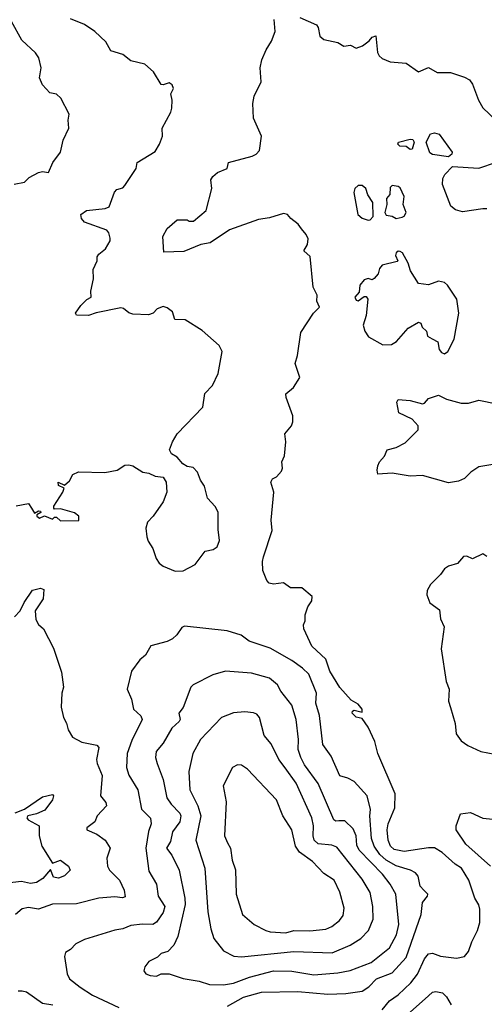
# Model space of a CAD drawing. Extents: x 1921360 to 2014538, y 768294 to 907744.
# Tile 201 of 256: x 1984132 to 1986443, y 801608 to 806505. Entities that reach past the tile are written whole.
import ezdxf

# ---------------------------------------------------------------- set-up
doc = ezdxf.new("R2010")
doc.units = 0

msp = doc.modelspace()

# ---------------------------------------------------------------- linework, layer by layer
at = {"layer": '0CON10XD'}
for points in [[(1984105, 805685.8), (1984155, 805697.1), (1984179.6, 805720.4), (1984225, 805743.8), (1984245, 805748.9), (1984275, 805744.4), (1984296, 805795), (1984335.6, 805845), (1984348.6, 805905), (1984376.2, 805965), (1984373.3, 806005), (1984378.8, 806035), (1984336.7, 806115), (1984315, 806133.8), (1984281.1, 806141.1), (1984245, 806181.2), (1984230.8, 806215), (1984239.2, 806265), (1984227.5, 806315), (1984209.8, 806339.8), (1984142.8, 806402.8), (1984091.1, 806495)], [(1984115, 804087.7), (1984175, 804098.8), (1984190.8, 804075), (1984205, 804050), (1984225, 804062.5), (1984235, 804060), (1984236.7, 804053.3), (1984217.5, 804042.5), (1984216.7, 804035), (1984230, 804025), (1984255, 804037.5), (1984295, 804020), (1984305, 804030), (1984315, 804030), (1984335, 804012.9), (1984426.4, 804013.6), (1984426.1, 804036.1), (1984405, 804052.5), (1984335, 804072.5), (1984305, 804070), (1984302.5, 804075), (1984302.5, 804085), (1984346.2, 804155), (1984352.5, 804175), (1984325, 804187.5), (1984322.5, 804205), (1984355, 804190), (1984379.3, 804210.7), (1984396.7, 804243.3), (1984423.9, 804256.1), (1984555, 804252.5), (1984616.4, 804263.6), (1984655, 804288.8), (1984675, 804291.2), (1984695, 804286), (1984744.4, 804254.4), (1984775, 804248.6), (1984805, 804234), (1984845, 804228.8), (1984860, 804205), (1984864, 804155), (1984845, 804106), (1984795.3, 804034.7), (1984766.9, 804005), (1984760, 803975), (1984765, 803932.5), (1984770.9, 803910.9), (1984794.2, 803875), (1984810, 803825), (1984825, 803802.5), (1984845, 803787.5), (1984905, 803762), (1984945, 803763.8), (1985004.2, 803795.8), (1985055, 803861.2), (1985095, 803870), (1985115, 803883.8), (1985125.6, 803915), (1985118.7, 803968.7), (1985118.9, 804055), (1985105, 804084.2), (1985066.2, 804125), (1985050.5, 804185), (1985030.8, 804215), (1985017.1, 804255), (1984995, 804276.7), (1984965, 804282.5), (1984943.8, 804295), (1984915, 804328.8), (1984887.5, 804345), (1984877.5, 804365), (1984891.2, 804405), (1984914.5, 804445.5), (1985042.5, 804577.5), (1985052.9, 804645), (1985090.6, 804685), (1985118.6, 804745), (1985138.8, 804855), (1985124.7, 804885), (1985039.3, 804959.3), (1984955, 805012.4), (1984903.9, 805013.9), (1984891.5, 805051.5), (1984865, 805071.9), (1984845, 805078.9), (1984815, 805067.1), (1984795.6, 805045), (1984773, 805037), (1984695, 805039.8), (1984675, 805047.2), (1984648.9, 805068.9), (1984635, 805071.2), (1984512.7, 805047.3), (1984473.7, 805033.7), (1984415, 805034.3), (1984410, 805045), (1984436.7, 805083.3), (1984466.2, 805113.8), (1984486.7, 805125), (1984486, 805155), (1984498.4, 805215), (1984497.7, 805262.3), (1984516.9, 805305), (1984517.5, 805325), (1984525, 805339.2), (1984559.2, 805365), (1984581.2, 805405), (1984582.3, 805417.7), (1984575.6, 805445), (1984565, 805458.6), (1984455, 805497.5), (1984439.2, 805515), (1984436, 805535), (1984465, 805556.2), (1984557.5, 805565), (1984576.4, 805573.6), (1984603.8, 805646.2), (1984615, 805660), (1984645, 805668), (1984655, 805680), (1984712, 805765), (1984716.2, 805795), (1984805, 805848.6), (1984827.1, 805885), (1984842, 805925), (1984841.4, 805965), (1984884, 806045), (1984888.8, 806065), (1984890, 806105), (1984883.8, 806135), (1984896.9, 806163.1), (1984891.1, 806181.1), (1984875, 806190), (1984845, 806180), (1984835, 806182.5), (1984796.7, 806245), (1984755, 806284), (1984685, 806300), (1984645, 806332.2), (1984585, 806350), (1984560.8, 806395), (1984505.7, 806445.7), (1984455, 806481.1), (1984385, 806508.8)], [(1985935, 801580), (1985971.1, 801625), (1986013.8, 801655), (1986077.1, 801715), (1986111.4, 801758.6), (1986145.2, 801834.8), (1986165, 801858.5), (1986185, 801861.8), (1986225, 801847.5), (1986305, 801837.8), (1986345, 801845.6), (1986365, 801870), (1986380.8, 801919.2), (1986410, 801975), (1986420, 802015), (1986421.2, 802081.2), (1986415, 802102.5), (1986396.4, 802136.4), (1986366.9, 802225), (1986328.8, 802285), (1986297.9, 802305), (1986233.4, 802363.4), (1986195, 802385.9), (1986165, 802386.9), (1986045, 802368.5), (1985995, 802377.2), (1985975.8, 802395), (1985964.8, 802425), (1985960.2, 802475), (1985964.4, 802505.6), (1985997.9, 802585), (1985999.1, 802655), (1985912.7, 802855), (1985898.1, 802915), (1985865.5, 802985.5), (1985835, 803030), (1985805, 803036.7), (1985786.2, 803055), (1985786.7, 803065), (1985795, 803071.2), (1985835, 803060), (1985836.2, 803075), (1985815, 803100), (1985781.1, 803121.1), (1985725, 803183.2), (1985675.4, 803265), (1985655, 803324.3), (1985585, 803388.8), (1985545.7, 803475), (1985542.9, 803495), (1985551.2, 803515), (1985552, 803545), (1985565.8, 803585), (1985585.6, 803615), (1985586.3, 803636.3), (1985535, 803679.2), (1985478.8, 803678.8), (1985445, 803703.8), (1985395, 803696.9), (1985372.2, 803702.2), (1985361.5, 803715), (1985342, 803765), (1985339.8, 803810.2), (1985345, 803833.3), (1985387.1, 803965), (1985383.3, 804015), (1985396, 804155), (1985380.8, 804205), (1985388.8, 804221.2), (1985408.8, 804231.2), (1985435, 804260), (1985440, 804275), (1985436.2, 804305), (1985449.2, 804335), (1985456, 804405), (1985450.8, 804445), (1985484.5, 804485.5), (1985491.1, 804505), (1985491.1, 804535), (1985457.1, 804625), (1985455.9, 804644.1), (1985494, 804675), (1985525.4, 804724.6), (1985501.4, 804795), (1985514.2, 804835), (1985530.5, 804949.5), (1985594.2, 805045), (1985623.8, 805075), (1985610, 805105), (1985612, 805135), (1985591.4, 805175), (1985576.1, 805326.1), (1985544.5, 805355), (1985563.8, 805386.2), (1985566.4, 805415), (1985556.9, 805436.9), (1985534.2, 805464.2), (1985517.7, 805487.7), (1985480, 805515), (1985463.8, 805535), (1985445, 805541.1), (1985375, 805519.6), (1985319.1, 805510.9), (1985175, 805459.5), (1985080, 805395), (1985032.8, 805387.2), (1984948.9, 805351.1), (1984848.3, 805348.3), (1984844.4, 805425.6), (1984865, 805466), (1984915, 805510), (1984965, 805510), (1984975, 805502.5), (1984997, 805503), (1985060, 805555), (1985086.9, 805665), (1985082.4, 805707.6), (1985093.3, 805725), (1985115.8, 805744.2), (1985163.3, 805765), (1985170, 805795), (1985288, 805825), (1985307.5, 805835), (1985325, 805853.8), (1985334.2, 805925), (1985294.5, 806014.5), (1985292.4, 806087.6), (1985298.6, 806125), (1985333.8, 806195), (1985328.7, 806265), (1985336, 806305), (1985357.5, 806355), (1985385, 806397.5), (1985402.1, 806445), (1985398, 806505)], [(1985525.9, 806515.9), (1985608.3, 806478.3), (1985616.2, 806466.2), (1985625, 806422), (1985645, 806406.2), (1985715, 806390.7), (1985745, 806372.2), (1985777.4, 806377.4), (1985805, 806362.9), (1985836.7, 806375), (1985870.9, 806399.1), (1985885, 806418), (1985903.8, 806423.8), (1985912, 806342), (1985919.3, 806325), (1985935, 806311.5), (1985974.5, 806294.5), (1986055, 806287.8), (1986115, 806244.4), (1986165, 806266.7), (1986208.3, 806241.7), (1986275, 806241.1), (1986345, 806219.2), (1986368.8, 806205), (1986384.4, 806184.4), (1986413.5, 806105), (1986436.5, 806066.5), (1986502.4, 806002.4)], [(1986265, 805823), (1986184.8, 805834.8), (1986172.4, 805842.4), (1986153.5, 805895), (1986175, 805936.7), (1986195, 805942.5), (1986218.8, 805935), (1986282.5, 805845), (1986281.8, 805835), (1986265, 805823)], [(1986075, 805858.8), (1986055, 805873.8), (1986022.5, 805875), (1986013.3, 805885), (1986016.7, 805895), (1986075, 805910), (1986087.9, 805907.9), (1986093.8, 805895), (1986085, 805861.2), (1986075, 805858.8)], [(1986455, 805564.4), (1986435, 805564.4), (1986335, 805548.8), (1986299.4, 805559.4), (1986277.3, 805577.2), (1986235.8, 805685), (1986236.9, 805715), (1986246.7, 805735), (1986285, 805774.7), (1986415, 805765.8), (1986503.4, 805796.6)], [(1985865, 805506.7), (1985875, 805508.8), (1985890, 805525), (1985889.1, 805595), (1985863.8, 805633.8), (1985853.1, 805665), (1985835, 805680.6), (1985815, 805680), (1985799.4, 805665), (1985793.5, 805645), (1985814.5, 805535), (1985835, 805517.1), (1985865, 805506.7)], [(1986005, 805516), (1986035, 805523.1), (1986045, 805527.1), (1986054.4, 805545), (1986039.2, 805585), (1986044, 805625), (1986025, 805668.8), (1986015, 805675.7), (1985985, 805679.2), (1985975, 805670), (1985973.1, 805635), (1985956.9, 805615), (1985958.6, 805585), (1985947.5, 805545), (1985955, 805532), (1985985, 805526.7), (1986005, 805516)], [(1986245, 804842.9), (1986261.9, 804855), (1986293.3, 804915), (1986315.7, 805045), (1986306.2, 805115), (1986260, 805185), (1986245, 805197.5), (1986215, 805204), (1986165, 805186.2), (1986115, 805193.3), (1986075.8, 805255), (1986064.2, 805294.2), (1986035.7, 805345), (1986025, 805351.9), (1986015, 805352.9), (1986004.4, 805345), (1986002.1, 805332.1), (1986013.3, 805305), (1986008.8, 805301.2), (1985935.6, 805284.4), (1985922.1, 805267.9), (1985915, 805240), (1985895, 805217.5), (1985885, 805210), (1985865, 805217.5), (1985845, 805210), (1985824.2, 805185), (1985821.2, 805148.8), (1985798.8, 805125), (1985805, 805110), (1985815, 805106.7), (1985845, 805127.5), (1985855, 805127.5), (1985863.3, 805115), (1985855.9, 805034.1), (1985840.4, 804985), (1985848.9, 804955), (1985867.8, 804927.8), (1985938.2, 804888.2), (1985981.6, 804888.4), (1986006, 804904), (1986065, 804971.2), (1986115, 805000), (1986127.5, 804995), (1986133.3, 804975), (1986155.8, 804955.8), (1986161.2, 804931.2), (1986183.3, 804916.7), (1986212, 804902), (1986218, 804865), (1986229.7, 804849.7), (1986245, 804842.9)], [(1986515, 804298.2), (1986415, 804281.2), (1986376.1, 804253.9), (1986345, 804222.3), (1986315, 804210), (1986265, 804201.5), (1986135, 804238.2), (1986075, 804234), (1985985, 804249.6), (1985913.6, 804243.6), (1985909.5, 804265), (1985913.5, 804286.5), (1985921.4, 804305), (1985946.6, 804333.4), (1985960, 804365), (1986005, 804377.1), (1986049.8, 804400.2), (1986114.5, 804465.5), (1986114.5, 804485), (1986085, 804518.5), (1986018.6, 804548.6), (1986007.1, 804602.9), (1986014, 804615), (1986075, 804610), (1986135, 804594.2), (1986145, 804596.7), (1986165, 804620), (1986215, 804637.5), (1986255, 804617.8), (1986327.8, 804597.8), (1986365, 804596.7), (1986415, 804612.9), (1986505, 804594.5)], [(1986455.5, 803835.5), (1986435, 803847.5), (1986385, 803824), (1986356.2, 803836.2), (1986338.8, 803835), (1986310.5, 803799.5), (1986265, 803786.5), (1986245, 803772.9), (1986225.3, 803744.7), (1986174.7, 803695.3), (1986159.5, 803665), (1986156.7, 803645), (1986172.9, 803605), (1986220, 803570), (1986224.6, 803524.6), (1986244.2, 803485), (1986227.8, 803375), (1986253.5, 803213.5), (1986267.9, 803175), (1986264.2, 803115), (1986275, 803084), (1986298.4, 803005), (1986302.8, 802952.8), (1986328.3, 802918.3), (1986361.4, 802895), (1986425, 802865.6), (1986495, 802851.1)], [(1984105.6, 803534.4), (1984134.5, 803565.5), (1984153.8, 803606.2), (1984195, 803668), (1984235, 803677.5), (1984251.2, 803671.2), (1984249.2, 803625), (1984209.2, 803565), (1984212.3, 803522.3), (1984225, 803496.7), (1984250, 803475), (1984299.5, 803379.5), (1984339.7, 803259.7), (1984350, 803185), (1984341.9, 803155), (1984338, 803085), (1984350, 803035), (1984365.5, 803005.5), (1984372.4, 802972.4), (1984395, 802936.2), (1984441.7, 802911.7), (1984515, 802896.7), (1984525.6, 802885), (1984514.1, 802825), (1984516.6, 802805), (1984541.6, 802745), (1984533.8, 802645), (1984561.2, 802611.2), (1984563.5, 802595), (1984518, 802545), (1984506, 802515), (1984466.7, 802485), (1984466.7, 802475), (1984515, 802453.5), (1984557.3, 802425), (1984581.5, 802385), (1984564.6, 802335), (1984568.2, 802295), (1984577.9, 802275), (1984628.6, 802225), (1984652.1, 802175), (1984657.4, 802142.6), (1984643.2, 802136.8), (1984605, 802141.8), (1984525, 802135.4), (1984415, 802107.7), (1984295, 802105.4), (1984225, 802080.8), (1984175, 802090), (1984145, 802083.5), (1984110.6, 802055)], [(1985165, 801598.3), (1985245, 801642.8), (1985335, 801668.8), (1985515, 801671.6), (1985665, 801658.8), (1985755, 801661.8), (1985835, 801673.6), (1985868.2, 801695), (1985907.1, 801735), (1985985.2, 801764.8), (1986055, 801840), (1986129.6, 802055), (1986135.7, 802115), (1986160, 802145), (1986161.4, 802155), (1986142, 802175), (1986124.3, 802195), (1986114.5, 802244.5), (1986101.1, 802261.1), (1986076, 802275), (1986005, 802296.9), (1985955, 802325.5), (1985923, 802353), (1985896, 802395), (1985882.1, 802432.1), (1985872.9, 802545), (1985876.8, 802576.8), (1985861.1, 802645), (1985795, 802716.7), (1985765, 802733.3), (1985724.1, 802744.1), (1985681.6, 802841.6), (1985640.3, 802900.3), (1985624, 803045), (1985604.6, 803105), (1985607.8, 803155), (1985569.4, 803249.4), (1985539.3, 803279.3), (1985485, 803318), (1985378.5, 803378.5), (1985273.3, 803413.3), (1985233.5, 803443.5), (1985164.6, 803464.6), (1984951.3, 803488.7), (1984938.3, 803481.7), (1984914, 803445), (1984891.2, 803425), (1984865, 803411.9), (1984785, 803390.8), (1984757.5, 803345), (1984729.6, 803320.4), (1984688.5, 803265), (1984666.7, 803175), (1984687.5, 803125), (1984698.6, 803075), (1984735, 803042), (1984740.5, 803025), (1984689.4, 802920.6), (1984667.2, 802855), (1984663.9, 802785), (1984675, 802747.5), (1984719.1, 802675), (1984737.6, 802577.6), (1984782.8, 802532.8), (1984786.2, 802505), (1984772.8, 802467.2), (1984760.2, 802385), (1984775, 802270), (1984812.5, 802205), (1984820.5, 802145), (1984853.9, 802095), (1984845.4, 802065), (1984812.9, 802017.1), (1984795, 802004.6), (1984743.2, 802006.8), (1984685, 802000.4), (1984645, 801983.1), (1984605, 801976.2), (1984455, 801929.4), (1984410.9, 801909.1), (1984385, 801880), (1984360, 801865), (1984354, 801846), (1984368.8, 801758.8), (1984379.2, 801735), (1984432.9, 801692.9), (1984493.7, 801653.7), (1984625, 801591.3)], [(1985145, 801704), (1985195, 801712.4), (1985275, 801743.3), (1985395, 801774.8), (1985485, 801772.4), (1985595.3, 801755.3), (1985715, 801764.2), (1985775, 801775.8), (1985880.6, 801815), (1985971.5, 801888.5), (1986006.1, 801953.9), (1986018.1, 802005), (1986003.5, 802155), (1985975, 802205.5), (1985936.8, 802255), (1985819.8, 802375), (1985809.5, 802399.5), (1985805.2, 802445.2), (1985790.1, 802480.1), (1985749.8, 802519.8), (1985719.8, 802519.8), (1985705, 802518.8), (1985695, 802525.7), (1985616.7, 802706.7), (1985549.1, 802799.1), (1985530.2, 802835), (1985517.7, 802875), (1985519.5, 802925), (1985506.6, 803025), (1985485.3, 803095.3), (1985431.5, 803165), (1985415, 803196.7), (1985375, 803230.4), (1985284.7, 803254.7), (1985156, 803264), (1985093, 803247), (1984995, 803196.5), (1984982.5, 803185), (1984945.3, 803084.7), (1984923.8, 803055), (1984930.4, 803025), (1984925.5, 803015), (1984889.5, 802980.5), (1984845, 802906.7), (1984810.9, 802865), (1984807.7, 802835), (1984815.3, 802805.3), (1984845.7, 802725.7), (1984864.2, 802635), (1984885, 802603.2), (1984928.5, 802558.5), (1984933.5, 802545), (1984927.9, 802515), (1984892.7, 802465), (1984882.9, 802417.1), (1984862.9, 802385), (1984889.1, 802349.1), (1984925.3, 802275), (1984953.3, 802135), (1984954.3, 802105), (1984918.7, 801945), (1984898.6, 801901.4), (1984869.4, 801870.6), (1984835, 801860), (1984817.3, 801842.7), (1984775, 801821.2), (1984754, 801795), (1984750, 801775), (1984759.4, 801759.4), (1984781.1, 801751.1), (1984812.1, 801747.9), (1984835, 801760), (1984875, 801758.8), (1984945.5, 801735.5), (1985025, 801723.6), (1985076.7, 801706.7), (1985145, 801704)], [(1985235, 801844.7), (1985495, 801870.9), (1985686.6, 801863.4), (1985775, 801902), (1985829.1, 801935), (1985866.2, 801975), (1985889.4, 802030.6), (1985889.1, 802095), (1985875, 802163.8), (1985835, 802229.5), (1985708.7, 802388.7), (1985685, 802398.8), (1985616.6, 802406.6), (1985595.9, 802425), (1985591, 802445), (1985593.7, 802496.3), (1985585.6, 802535.6), (1985507.8, 802707.8), (1985453.1, 802783.1), (1985420.4, 802825), (1985383.5, 802903.5), (1985347.3, 802945), (1985324.4, 803035), (1985311.5, 803051.5), (1985295, 803058), (1985252.2, 803062.2), (1985195, 803057.8), (1985135, 803034.1), (1985030.6, 802925), (1984993.5, 802855), (1984973.3, 802765), (1984978.8, 802675), (1985018.3, 802595), (1985033.2, 802545), (1985007.9, 802425), (1985053.4, 802285), (1985068.5, 802068.5), (1985083.2, 801983.2), (1985098.1, 801935), (1985145, 801873.1), (1985197.3, 801847.3), (1985235, 801844.7)], [(1985455, 801963.7), (1985495, 801975.3), (1985575, 801972.7), (1985655, 801982), (1985684.4, 801995), (1985722.2, 802025), (1985740.2, 802049.8), (1985745.4, 802085.4), (1985723.8, 802165), (1985696.2, 802225), (1985645, 802258.1), (1985587.6, 802317.6), (1985524, 802365), (1985503.9, 802395), (1985485.4, 802475), (1985441.5, 802545), (1985410, 802625), (1985265, 802777.5), (1985235, 802796.9), (1985215, 802798.1), (1985191.2, 802785), (1985144.2, 802695), (1985159.4, 802615), (1985150.5, 802445), (1985165, 802410.8), (1985181.1, 802385), (1985189.5, 802325), (1985206, 802276), (1985209.1, 802155), (1985240, 802055), (1985298.8, 802005), (1985356, 801975), (1985378.1, 801968.1), (1985455, 801963.7)], [(1984110, 802560), (1984155, 802578.1), (1984245, 802640), (1984295, 802651.2), (1984300, 802645), (1984295.4, 802625), (1984257.2, 802572.8), (1984215, 802554.6), (1984172.5, 802545), (1984166.7, 802535), (1984173.3, 802525), (1984229.1, 802495), (1984228.6, 802445), (1984241.9, 802395), (1984295, 802310), (1984335, 802324.2), (1984374, 802295), (1984383.8, 802275), (1984355, 802246.2), (1984325.5, 802234.5), (1984300.3, 802240.3), (1984285, 802277.5), (1984246.9, 802233.1), (1984215, 802212.9), (1984185, 802208.4), (1984141.5, 802218.5), (1984055, 802208.8)], [(1986474.5, 802294.5), (1986351.1, 802405), (1986302.9, 802475), (1986302.5, 802495), (1986324.3, 802555.7), (1986375, 802562), (1986435, 802532.9), (1986485, 802529.2)], [(1984125, 801674.5), (1984144.5, 801674.5), (1984165, 801670.6), (1984245, 801613.1), (1984296.2, 801605)], [(1986075, 801569.6), (1986165, 801650.5), (1986185, 801667.8), (1986201.7, 801671.7), (1986235, 801665.7), (1986255.7, 801645), (1986278, 801605)]]:
    msp.add_lwpolyline(points, dxfattribs=at)

doc.saveas('drawing.dxf')
